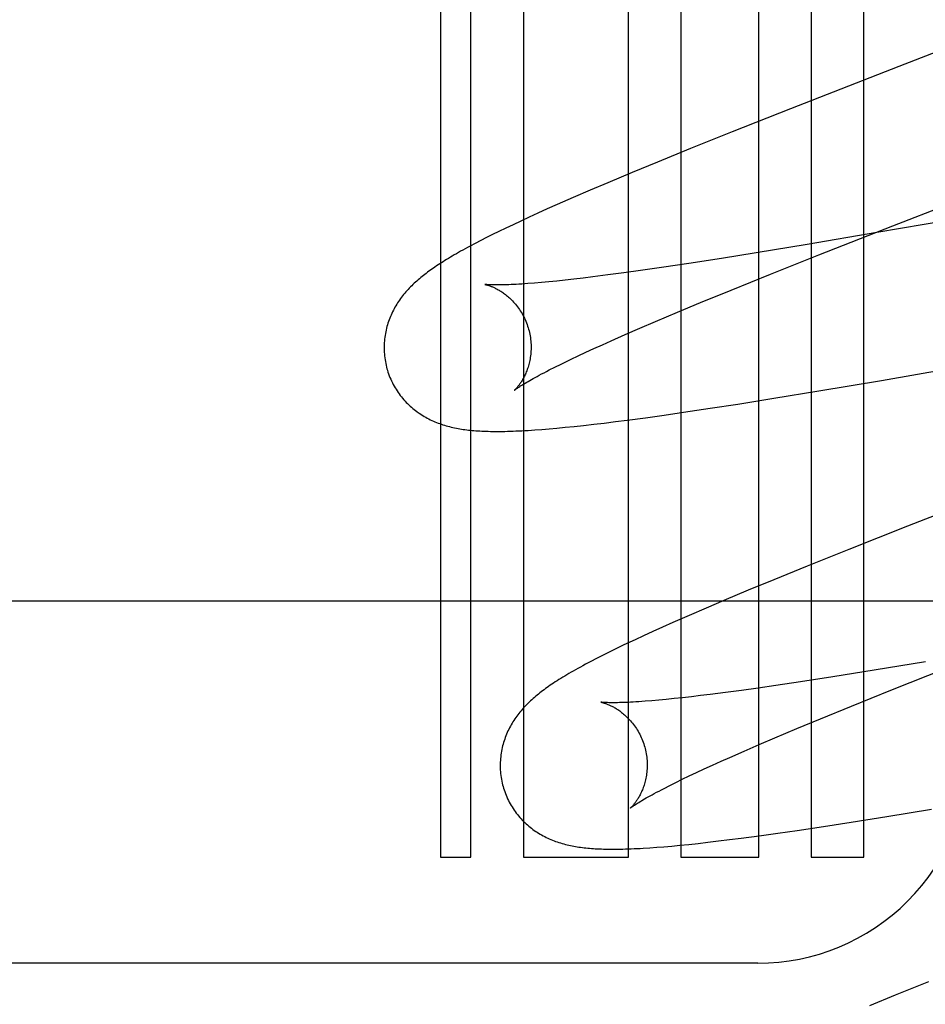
# Model space of a CAD drawing. Header units: inches. Extents: x 0 to 218, y 0 to 141.
# Tile 41 of 114: x 95.721 to 95.844, y 52.085 to 52.218. Entities that reach past the tile are written whole.
import ezdxf

# ---------------------------------------------------------------- set-up
doc = ezdxf.new("R2010")
doc.units = ezdxf.units.IN
doc.header["$LTSCALE"] = 11.9871794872
doc.header["$MEASUREMENT"] = 0
doc.linetypes.add('HIDDEN', pattern=[0.2, 0.1, -0.1])
doc.layers.add('DEFAULT_2', color=8, linetype='HIDDEN')

msp = doc.modelspace()

# ---------------------------------------------------------------- linework, layer by layer
at = {"layer": 'DEFAULT_2', "color": 8, "linetype": 'HIDDEN'}
for p, q in [((95.78912278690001, 52.488613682), (95.78912278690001, 52.1044949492)), ((95.80340758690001, 52.1044949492), (95.80340758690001, 52.4733593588)), ((95.8105499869, 52.463732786), (95.8105499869, 52.1044949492)), ((95.8211483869, 52.1044949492), (95.8211483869, 52.4102885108)), ((95.7819804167, 52.1044949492), (95.7819804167, 52.3155425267)), ((95.8282907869, 52.3155425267), (95.8282907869, 52.1044949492)), ((95.8354331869, 52.1044949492), (95.8354331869, 52.3155425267)), ((95.7778332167, 52.2579425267), (95.7778332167, 52.1044949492)), ((95.8402029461, 52.21199363), (95.8254671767, 52.2062436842)), ((95.8254671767, 52.2062436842), (95.8175316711, 52.2031027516)), ((95.8175316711, 52.2031027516), (95.8118710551, 52.2008311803)), ((95.8118710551, 52.2008311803), (95.8073664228, 52.1989981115)), ((95.8073664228, 52.1989981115), (95.8039199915, 52.1975760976)), ((95.8039199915, 52.1975760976), (95.8006021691, 52.1961870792)), ((95.8393748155, 52.1903155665), (95.8565324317, 52.1969733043)), ((95.8006021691, 52.1961870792), (95.79819528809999, 52.1951644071)), ((95.79819528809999, 52.1951644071), (95.7958927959, 52.1941718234)), ((95.79373253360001, 52.1932254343), (95.7923820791, 52.1926250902)), ((95.7958927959, 52.1941718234), (95.79373253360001, 52.1932254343)), ((95.7911055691, 52.1920505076), (95.789904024, 52.19150253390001)), ((95.7923820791, 52.1926250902), (95.7911055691, 52.1920505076)), ((95.85282587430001, 52.1921132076), (95.8372134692, 52.1894074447)), ((95.78772365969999, 52.1904873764), (95.7867350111, 52.1900166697)), ((95.7887778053, 52.1909818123), (95.78772365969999, 52.1904873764)), ((95.789904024, 52.19150253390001), (95.7887778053, 52.1909818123)), ((95.8293355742, 52.1863743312), (95.8393748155, 52.1903155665)), ((95.7849293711, 52.1891364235), (95.7841010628, 52.1887221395)), ((95.7858055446, 52.1895671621), (95.7849293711, 52.1891364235)), ((95.7867350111, 52.1900166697), (95.7858055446, 52.1895671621)), ((95.8372134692, 52.1894074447), (95.8277334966, 52.1878038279)), ((95.78257619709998, 52.1879382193), (95.78187655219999, 52.1875676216)), ((95.7833171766, 52.1883228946), (95.78257619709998, 52.1879382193)), ((95.7841010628, 52.1887221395), (95.7833171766, 52.1883228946)), ((95.8277334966, 52.1878038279), (95.8207837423, 52.1866609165)), ((95.8207837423, 52.1866609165), (95.81608226, 52.185909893)), ((95.822735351, 52.18374837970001), (95.8293355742, 52.1863743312)), ((95.81162361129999, 52.1852193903), (95.80824526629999, 52.1847138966)), ((95.81608226, 52.185909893), (95.81162361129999, 52.1852193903)), ((95.8006041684, 52.1836483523), (95.7985539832, 52.183387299)), ((95.8027695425, 52.1839370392), (95.8006041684, 52.1836483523)), ((95.805045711, 52.184252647), (95.8027695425, 52.1839370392)), ((95.80824526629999, 52.1847138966), (95.805045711, 52.184252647)), ((95.8174084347, 52.18159930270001), (95.822735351, 52.18374837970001)), ((95.7915944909, 52.1826284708), (95.7906405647, 52.182546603)), ((95.7926092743, 52.1827229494), (95.7915944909, 52.1826284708)), ((95.7936838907, 52.1828302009), (95.7926092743, 52.1827229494)), ((95.7948170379, 52.1829502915), (95.7936838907, 52.1828302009)), ((95.796007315, 52.1830832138), (95.7948170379, 52.1829502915)), ((95.7972533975, 52.1832289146), (95.796007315, 52.1830832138)), ((95.7985539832, 52.183387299), (95.7972533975, 52.1832289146)), ((95.8132299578, 52.1798884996), (95.8174084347, 52.18159930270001)), ((95.81007230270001, 52.1785768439), (95.8132299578, 52.1798884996)), ((95.8070898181, 52.1773193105), (95.81007230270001, 52.1785768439)), ((95.80497400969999, 52.1764138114), (95.8070898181, 52.1773193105)), ((95.8010717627, 52.1747064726), (95.8029666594, 52.1755423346)), ((95.8029666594, 52.1755423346), (95.80497400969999, 52.1764138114)), ((95.7998730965, 52.174169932), (95.8010717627, 52.1747064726)), ((95.79659990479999, 52.1726658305), (95.7976361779, 52.1731490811)), ((95.7976361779, 52.1731490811), (95.7987275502, 52.17365062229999)), ((95.7987275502, 52.17365062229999), (95.7998730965, 52.174169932)), ((95.793426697, 52.17113057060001), (95.79426053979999, 52.17154368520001)), ((95.79562010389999, 52.1722016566), (95.79659990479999, 52.1726658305)), ((95.8378469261, 52.16932445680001), (95.85585452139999, 52.17243767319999)), ((95.7926492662, 52.1707374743), (95.793426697, 52.17113057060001)), ((95.8293072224, 52.1678889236), (95.8378469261, 52.16932445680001)), ((95.8231856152, 52.16688744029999), (95.8293072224, 52.1678889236)), ((95.8182938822, 52.1661097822), (95.8231856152, 52.16688744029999)), ((95.808281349, 52.1646083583), (95.8109032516, 52.1649869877)), ((95.8109032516, 52.1649869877), (95.8145258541, 52.1655282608)), ((95.8145258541, 52.1655282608), (95.8182938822, 52.1661097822)), ((95.79868854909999, 52.1633558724), (95.80013281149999, 52.1635273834)), ((95.80013281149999, 52.1635273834), (95.8016537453, 52.1637156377)), ((95.8016537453, 52.1637156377), (95.80324235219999, 52.16391969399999)), ((95.80324235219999, 52.16391969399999), (95.8057235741, 52.164251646)), ((95.8057235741, 52.164251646), (95.808281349, 52.1646083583)), ((95.7906683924, 52.1625860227), (95.7916149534, 52.1626554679)), ((95.7916149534, 52.1626554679), (95.79261846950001, 52.1627368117)), ((95.79261846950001, 52.1627368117), (95.7936852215, 52.1628310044)), ((95.7936852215, 52.1628310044), (95.7948218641, 52.1629391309)), ((95.7948218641, 52.1629391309), (95.796033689, 52.1630622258)), ((95.796033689, 52.1630622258), (95.7973223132, 52.1632009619)), ((95.7973223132, 52.1632009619), (95.79868854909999, 52.1633558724)), ((95.85618116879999, 52.1552751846), (95.8413729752, 52.1494977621)), ((95.8413729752, 52.1494977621), (95.8333985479, 52.1463419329)), ((95.8333985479, 52.1463419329), (95.8277104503, 52.1440596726)), ((95.8277104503, 52.1440596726), (95.82318551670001, 52.1422185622)), ((95.82318551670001, 52.1422185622), (95.8197168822, 52.1407874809)), ((95.8197168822, 52.1407874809), (95.8163913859, 52.1393952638)), ((95.8163913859, 52.1393952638), (95.8139977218, 52.1383782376)), ((95.99963062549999, 52.139294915), (95.49963062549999, 52.139294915)), ((95.8139977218, 52.1383782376), (95.8116745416, 52.137376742)), ((95.8116745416, 52.137376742), (95.80944348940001, 52.1363989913)), ((95.8080414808, 52.1357751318), (95.8067198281, 52.1351793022)), ((95.80944348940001, 52.1363989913), (95.8080414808, 52.1357751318)), ((95.80431066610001, 52.13407034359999), (95.8032179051, 52.1335557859)), ((95.8054771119, 52.1346112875), (95.80431066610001, 52.13407034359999)), ((95.8067198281, 52.1351793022), (95.8054771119, 52.1346112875)), ((95.801708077, 52.1328304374), (95.8007795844, 52.1323747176)), ((95.79908527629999, 52.1315200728), (95.7983095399, 52.13111692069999)), ((95.79990703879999, 52.1319386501), (95.79908527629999, 52.1315200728)), ((95.8007795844, 52.1323747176), (95.79990703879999, 52.1319386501)), ((95.8438304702, 52.1310637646), (95.8368656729, 52.1299169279)), ((95.8391296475, 52.1271988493), (95.8467626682, 52.13022928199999)), ((95.8312373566, 52.12901887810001), (95.82681555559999, 52.12833741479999)), ((95.8368656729, 52.1299169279), (95.8312373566, 52.12901887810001)), ((95.8210762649, 52.1274953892), (95.8187897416, 52.1271771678)), ((95.8234685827, 52.1278395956), (95.8210762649, 52.1274953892)), ((95.82681555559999, 52.12833741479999), (95.8234685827, 52.1278395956)), ((95.809648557, 52.1260570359), (95.8085646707, 52.1259477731)), ((95.8107905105, 52.1261791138), (95.809648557, 52.1260570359)), ((95.8119891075, 52.1263139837), (95.8107905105, 52.1261791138)), ((95.81324329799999, 52.12646161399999), (95.8119891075, 52.1263139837)), ((95.8145518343, 52.1266219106), (95.81324329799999, 52.12646161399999)), ((95.8166134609, 52.1268857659), (95.8145518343, 52.1266219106)), ((95.8187897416, 52.1271771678), (95.8166134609, 52.1268857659)), ((95.83375529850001, 52.1250340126), (95.8391296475, 52.1271988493)), ((95.8075411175, 52.125851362), (95.8065790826, 52.1257676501)), ((95.8085646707, 52.1259477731), (95.8075411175, 52.125851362)), ((95.8295356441, 52.1233095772), (95.83375529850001, 52.1250340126)), ((95.8263440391, 52.1219866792), (95.8295356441, 52.1233095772)), ((95.8211846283, 52.1198033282), (95.823326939, 52.1207176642)), ((95.823326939, 52.1207176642), (95.8263440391, 52.1219866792)), ((95.8191504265, 52.1189228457), (95.8211846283, 52.1198033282)), ((95.8160114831, 52.1175350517), (95.8172284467, 52.1180778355)), ((95.8172284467, 52.1180778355), (95.8191504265, 52.1189228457)), ((95.8137376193, 52.1165014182), (95.8148474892, 52.1170093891)), ((95.8148474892, 52.1170093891), (95.8160114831, 52.1175350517)), ((95.81074429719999, 52.11509010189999), (95.81168483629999, 52.1155410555)), ((95.81168483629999, 52.1155410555), (95.8126829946, 52.1160117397)), ((95.8126829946, 52.1160117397), (95.8137376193, 52.1165014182)), ((95.80827791, 52.1138632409), (95.80903983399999, 52.1142503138)), ((95.80903983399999, 52.1142503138), (95.8098623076, 52.1146595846)), ((95.8098623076, 52.1146595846), (95.81074429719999, 52.11509010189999)), ((95.83369627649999, 52.1092579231), (95.83855827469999, 52.1100289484)), ((95.83855827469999, 52.1100289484), (95.8446439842, 52.1110225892)), ((95.8263503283, 52.1081455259), (95.82995457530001, 52.1086821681)), ((95.82995457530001, 52.1086821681), (95.83369627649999, 52.1092579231)), ((95.81876732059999, 52.1070939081), (95.82122222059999, 52.1074206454)), ((95.82122222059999, 52.1074206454), (95.8237437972, 52.1077706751)), ((95.8237437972, 52.1077706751), (95.8263503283, 52.1081455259)), ((95.80726101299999, 52.1058532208), (95.8082538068, 52.1059325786)), ((95.8082538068, 52.1059325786), (95.80930728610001, 52.10602446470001)), ((95.80930728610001, 52.10602446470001), (95.8104273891, 52.10612985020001)), ((95.8104273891, 52.10612985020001), (95.8116197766, 52.1062497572)), ((95.8116197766, 52.1062497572), (95.81288826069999, 52.1063850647)), ((95.81288826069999, 52.1063850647), (95.81423619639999, 52.10653660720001)), ((95.81423619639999, 52.10653660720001), (95.8156668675, 52.1067052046)), ((95.8156668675, 52.1067052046), (95.8171819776, 52.1068914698)), ((95.8171819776, 52.1068914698), (95.81876732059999, 52.1070939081)), ((95.8063232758, 52.10578553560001), (95.80726101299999, 52.1058532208)), ((95.7778332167, 52.1044949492), (95.7819804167, 52.1044949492)), ((95.78912278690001, 52.1044949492), (95.80340758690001, 52.1044949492)), ((95.8105499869, 52.1044949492), (95.8211483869, 52.1044949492)), ((95.8282907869, 52.1044949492), (95.8354331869, 52.1044949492)), ((95.82103317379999, 52.090095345), (95.5617829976, 52.090095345)), ((95.844245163, 52.08756884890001), (95.83970404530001, 52.0857253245)), ((95.83970404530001, 52.0857253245), (95.836218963, 52.0842913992))]:
    msp.add_line(p, q, dxfattribs=at)
for points in [[(95.854515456, 52.2175323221), (95.8522899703, 52.2166720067), (95.8402029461, 52.21199363)], [(95.78187655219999, 52.1875676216), (95.7815417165, 52.1873874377), (95.7812165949, 52.187210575), (95.78090097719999, 52.1870369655), (95.7805946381, 52.1868665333), (95.7802974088, 52.1866992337), (95.7800088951, 52.1865348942), (95.7797288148, 52.1863734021), (95.7794567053, 52.1862145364), (95.7791921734, 52.1860581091), (95.7789348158, 52.1859039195), (95.7786842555, 52.1857517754), (95.778440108, 52.18560147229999), (95.7782019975, 52.1854528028), (95.7779696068, 52.18530558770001), (95.7777426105, 52.185159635), (95.77752072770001, 52.1850147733), (95.7773036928, 52.1848708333), (95.7770911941, 52.1847276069), (95.776882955, 52.1845848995), (95.7766786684, 52.1844424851), (95.7764780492, 52.1843001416), (95.7762808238, 52.1841576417), (95.77608673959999, 52.18401476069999), (95.7758955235, 52.1838712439), (95.77570692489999, 52.18372683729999), (95.77552070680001, 52.1835812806), (95.77533657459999, 52.183434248), (95.7751545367, 52.1832856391), (95.77497449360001, 52.18313525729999), (95.7747964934, 52.1829830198), (95.77462054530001, 52.1828288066), (95.77444665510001, 52.1826724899), (95.77427479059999, 52.1825139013), (95.77410507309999, 52.1823530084), (95.7739375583, 52.1821897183), (95.7737724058, 52.1820240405), (95.7736097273, 52.1818559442), (95.77344970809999, 52.1816854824), (95.7732925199, 52.1815127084), (95.77313829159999, 52.18133764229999), (95.7729871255, 52.1811602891), (95.7728392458, 52.1809808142), (95.7726949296, 52.1807994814), (95.77255407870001, 52.18061610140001), (95.77241677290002, 52.1804307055), (95.7722828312, 52.1802429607), (95.7721521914, 52.1800526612), (95.77202472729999, 52.17985948), (95.7719002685, 52.1796629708), (95.77177905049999, 52.17946329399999), (95.7716611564, 52.1792603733), (95.77154689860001, 52.1790545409), (95.7714365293, 52.1788460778), (95.7713302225, 52.1786351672), (95.7712281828, 52.1784221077), (95.7711304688, 52.1782069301), (95.77103722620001, 52.1779898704), (95.7709483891, 52.1777706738), (95.770863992, 52.177549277), (95.7707839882, 52.1773253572), (95.77070835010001, 52.1770985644), (95.7706371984, 52.1768689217), (95.77057060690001, 52.1766362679), (95.77050877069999, 52.1764008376), (95.7704518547, 52.176162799), (95.7703999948, 52.1759222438), (95.77035331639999, 52.17567925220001), (95.7703119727, 52.1754340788), (95.77027610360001, 52.1751869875), (95.7702458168, 52.1749380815), (95.7702212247, 52.1746875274), (95.7702024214, 52.17443543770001), (95.770189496, 52.1741818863), (95.7701825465, 52.1739271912), (95.7701816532, 52.1736716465), (95.7701868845, 52.1734154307), (95.7701982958, 52.1731587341), (95.7702159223, 52.1729018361), (95.7702397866, 52.172645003), (95.7702699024, 52.1723884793), (95.7703062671, 52.1721325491), (95.7703488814, 52.1718773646), (95.7703977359, 52.1716230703), (95.7704527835, 52.1713699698), (95.7705139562, 52.1711183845), (95.77057008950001, 52.17090817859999)], [(95.78388635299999, 52.1823648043), (95.7838942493, 52.1823634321), (95.783909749, 52.1823605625), (95.7839325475, 52.18235606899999), (95.78396225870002, 52.1823498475), (95.783998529, 52.1823417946), (95.7840410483, 52.1823318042), (95.7840895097, 52.18231977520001), (95.7841436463, 52.1823056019), (95.7842032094, 52.18228917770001), (95.7842679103, 52.1822704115), (95.7843374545, 52.18224922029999), (95.78441164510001, 52.1822254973), (95.78449030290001, 52.18219913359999), (95.78457310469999, 52.182170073), (95.7846597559, 52.1821382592), (95.78475002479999, 52.18210362), (95.7848436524, 52.1820660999), (95.78494046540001, 52.1820256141), (95.7850402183, 52.1819821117), (95.7851428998, 52.1819354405), (95.7852484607, 52.18188545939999), (95.7853567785, 52.18183205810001), (95.78546775, 52.1817751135), (95.78558127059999, 52.1817144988), (95.78569720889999, 52.18165009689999), (95.7858155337, 52.18158172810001), (95.7859361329, 52.1815092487), (95.78605908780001, 52.1814323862), (95.7861845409, 52.1813508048), (95.786312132, 52.1812644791), (95.7864416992, 52.1811732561), (95.7865727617, 52.1810772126), (95.7867047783, 52.1809765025), (95.7868377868, 52.180870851), (95.7869715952, 52.1807601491), (95.7871062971, 52.18064403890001), (95.7872419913, 52.1805221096), (95.78737834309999, 52.18039430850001), (95.787515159, 52.1802604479), (95.7876520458, 52.1801205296), (95.7877886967, 52.179974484), (95.78792464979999, 52.1798224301), (95.7880595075, 52.1796644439), (95.788192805, 52.179500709), (95.7883240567, 52.1793314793), (95.7884529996, 52.1791567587), (95.7885793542, 52.1789765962), (95.7887027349, 52.178791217), (95.7888227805, 52.17860085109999), (95.7889392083, 52.1784056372), (95.78905172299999, 52.1782057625), (95.7891600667, 52.1780014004), (95.78926400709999, 52.17779270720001), (95.789363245, 52.1775800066), (95.7894574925, 52.17736366), (95.7895465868, 52.1771437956), (95.789630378, 52.1769205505), (95.7897086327, 52.1766943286), (95.7897811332, 52.1764655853), (95.78983909, 52.1762659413)], [(95.7906405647, 52.182546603), (95.7897485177, 52.18247710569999), (95.7893261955, 52.1824469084), (95.7889200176, 52.1824196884), (95.7885301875, 52.1823953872), (95.7881569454, 52.18237393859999), (95.7878002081, 52.1823552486), (95.78745998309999, 52.1823392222), (95.7871361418, 52.1823257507), (95.78682856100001, 52.1823147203), (95.78653717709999, 52.1823060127), (95.7862617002, 52.1822994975), (95.7860026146, 52.182295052), (95.7857600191, 52.18229252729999), (95.7855343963, 52.1822917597), (95.7853262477, 52.1822925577), (95.7851350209, 52.1822947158), (95.7849606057, 52.18229801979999), (95.7848019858, 52.1823022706), (95.7846584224, 52.1823072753), (95.7845291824, 52.1823128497), (95.78441355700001, 52.182318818), (95.7843109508, 52.1823250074), (95.7842207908, 52.1823312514), (95.78414250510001, 52.1823373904), (95.7840755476, 52.182343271), (95.78401944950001, 52.1823487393), (95.7839737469, 52.1823536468), (95.7839380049, 52.1823578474), (95.7839118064, 52.1823611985), (95.7838947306, 52.1823635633), (95.783887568, 52.1823646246)], [(95.7898390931, 52.1762659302), (95.7898917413, 52.1760680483), (95.78994776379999, 52.17583489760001), (95.78999756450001, 52.1756009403), (95.79004109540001, 52.175366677), (95.7900783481, 52.175132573), (95.7901093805, 52.17489882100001), (95.7901342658, 52.1746656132), (95.7901530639, 52.1744334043), (95.7901658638, 52.17420262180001), (95.79017278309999, 52.17397352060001), (95.79017395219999, 52.1737463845), (95.7901695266, 52.1735215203), (95.7901596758, 52.1732991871), (95.790144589, 52.1730797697), (95.790124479, 52.17286365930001), (95.7900995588, 52.1726510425), (95.7900700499, 52.1724420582), (95.7900362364, 52.1722371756), (95.78999842, 52.1720367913), (95.7899569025, 52.1718411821), (95.7899120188, 52.17165069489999), (95.7898640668, 52.1714654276), (95.7898133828, 52.171285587), (95.7897602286, 52.17111111), (95.7897049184, 52.1709421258), (95.78964757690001, 52.1707782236), (95.7895883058, 52.170619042), (95.78952732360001, 52.1704645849), (95.7894647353, 52.17031458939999), (95.7894009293, 52.1701694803), (95.78933628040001, 52.1700295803), (95.78927100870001, 52.1698948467), (95.7892054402, 52.16976545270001), (95.78913962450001, 52.16964103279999), (95.78907363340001, 52.169521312), (95.789007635, 52.1694062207), (95.7889417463, 52.1692956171), (95.7888761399, 52.1691894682), (95.7888109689, 52.1690877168), (95.7887463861, 52.1689903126), (95.78868255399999, 52.1688972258), (95.78861958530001, 52.1688083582), (95.7885575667, 52.1687235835), (95.78849673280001, 52.1686429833), (95.7884372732, 52.168566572), (95.7883794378, 52.1684944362), (95.7883234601, 52.1684266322), (95.7882696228, 52.1683632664), (95.7882182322, 52.1683044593), (95.78816949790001, 52.1682502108), (95.7881236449, 52.1682005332), (95.78808096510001, 52.1681555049), (95.78804175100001, 52.1681151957), (95.78800626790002, 52.16807964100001), (95.7879747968, 52.1680488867), (95.78794765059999, 52.1680230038), (95.7879251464, 52.1680020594), (95.787907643, 52.1679861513), (95.7878955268, 52.16797539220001), (95.7878906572, 52.1679711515)], [(95.79426053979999, 52.17154368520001), (95.7951521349, 52.171977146), (95.79562010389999, 52.1722016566)], [(95.77057008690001, 52.17090818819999), (95.7706317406, 52.1706951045), (95.77070957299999, 52.1704472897), (95.77079347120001, 52.17020135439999), (95.7708833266, 52.1699576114), (95.7709790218, 52.1697163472), (95.7710804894, 52.1694776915), (95.7711876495, 52.1692417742), (95.771300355, 52.1690088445), (95.7714184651, 52.1687791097), (95.7715418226, 52.1685527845), (95.7716702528, 52.1683300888), (95.7718036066, 52.16811116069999), (95.77194172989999, 52.16789612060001), (95.7720844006, 52.1676851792), (95.7722313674, 52.1674785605), (95.77238251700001, 52.1672762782), (95.7725377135, 52.1670783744), (95.77269676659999, 52.1668849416), (95.7728595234, 52.1666960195), (95.7730257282, 52.1665117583), (95.77319511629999, 52.1663322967), (95.77336753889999, 52.1661576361), (95.7735428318, 52.16598778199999), (95.77372076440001, 52.1658227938), (95.7739010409, 52.1656627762), (95.7740836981, 52.16550753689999), (95.7742686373, 52.16535702), (95.7744560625, 52.165210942), (95.7746461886, 52.16506904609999), (95.7748390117, 52.1649312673), (95.77503472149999, 52.1647974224), (95.7752330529, 52.164667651), (95.7754339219, 52.1645419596), (95.7756369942, 52.16442049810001), (95.7758420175, 52.1643033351), (95.7760486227, 52.1641905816), (95.7762563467, 52.1640823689), (95.7764651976, 52.1639785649), (95.77667491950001, 52.1638791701), (95.7768859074, 52.1637838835), (95.7770984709, 52.1636924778), (95.7773127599, 52.1636048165), (95.77752911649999, 52.16352070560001), (95.7777474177, 52.1634401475), (95.7779678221, 52.1633630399), (95.7781899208, 52.1632894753), (95.7784133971, 52.1632194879), (95.7786381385, 52.16315303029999), (95.7788639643, 52.163090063), (95.77909076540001, 52.1630305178), (95.77931834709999, 52.1629743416), (95.77954680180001, 52.1629214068), (95.77977613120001, 52.1628716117), (95.78000645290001, 52.1628248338), (95.7802378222, 52.1627809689), (95.78047046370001, 52.16273988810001), (95.7807045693, 52.1627014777), (95.7809403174, 52.16266563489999), (95.78117779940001, 52.1626322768), (95.7814174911, 52.162601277), (95.781659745, 52.162572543), (95.78190511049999, 52.1625459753), (95.78215412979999, 52.1625214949), (95.78240730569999, 52.1624990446), (95.7826651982, 52.16247857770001), (95.7829283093, 52.1624600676), (95.78319727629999, 52.16244349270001), (95.7834723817, 52.16242886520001), (95.7837540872, 52.16241619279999), (95.784042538, 52.1624055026), (95.7843379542, 52.1623968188), (95.78464055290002, 52.1623901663), (95.7849505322, 52.1623855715), (95.78526813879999, 52.16238306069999), (95.785593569, 52.162382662), (95.78592713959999, 52.1623844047), (95.78626912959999, 52.1623883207), (95.7866198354, 52.16239444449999), (95.78697954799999, 52.1624028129), (95.7873485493, 52.1624134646), (95.7877271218, 52.1624264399), (95.7881155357, 52.1624417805), (95.78851406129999, 52.1624595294), (95.7889229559, 52.1624797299), (95.7893424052, 52.1625024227), (95.7897728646, 52.1625276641), (95.7906683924, 52.1625860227)], [(95.78788876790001, 52.1679695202), (95.7878948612, 52.16797455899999), (95.78790779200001, 52.1679850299), (95.78792798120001, 52.1680010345), (95.78795585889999, 52.1680226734), (95.7879919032, 52.1680500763), (95.78803662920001, 52.1680833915), (95.7880905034, 52.1681227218), (95.788154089, 52.1681682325), (95.7882277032, 52.16821990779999), (95.78831175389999, 52.1682777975), (95.788406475, 52.1683418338), (95.7885121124, 52.16841196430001), (95.788628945, 52.168488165), (95.78875723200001, 52.1685704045), (95.788897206, 52.1686586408), (95.7890490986, 52.168752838), (95.7892131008, 52.1688529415), (95.78938938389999, 52.1689588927), (95.7895781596, 52.1690706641), (95.7897794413, 52.1691881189), (95.7899939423, 52.16931153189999), (95.79022213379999, 52.1694410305), (95.79046499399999, 52.1695770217), (95.7907234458, 52.1697198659), (95.79099854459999, 52.16986998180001), (95.7912917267, 52.1700279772), (95.791603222, 52.1701937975), (95.7919342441, 52.17036791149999), (95.7922832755, 52.1705493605), (95.7926492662, 52.1707374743)], [(95.8032179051, 52.1335557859), (95.8026980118, 52.133308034), (95.801708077, 52.1328304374)], [(95.7983095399, 52.13111692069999), (95.7979378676, 52.1309206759), (95.79757664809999, 52.1307278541), (95.79722561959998, 52.1305383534), (95.79688452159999, 52.1303520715), (95.79655309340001, 52.13016890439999), (95.7962310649, 52.1299887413), (95.79591816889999, 52.129811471), (95.79561413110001, 52.1296369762), (95.79531867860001, 52.1294651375), (95.7950315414, 52.1292958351), (95.79475243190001, 52.1291289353), (95.7944811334, 52.1289643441), (95.7942173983, 52.128801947), (95.7939610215, 52.1286416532), (95.7937117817, 52.1284833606), (95.7934694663, 52.12832697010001), (95.7932338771, 52.12817239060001), (95.7930047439, 52.1280194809), (95.7927819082, 52.1278681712), (95.7925648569, 52.12771814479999), (95.7923532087, 52.1275691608), (95.792146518, 52.1274209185), (95.7919443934, 52.1272731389), (95.7917464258, 52.1271255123), (95.79155224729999, 52.1269777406), (95.79136148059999, 52.1268294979), (95.79117372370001, 52.1266804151), (95.7909888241, 52.1265303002), (95.7908065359, 52.12637887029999), (95.7906268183, 52.126225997), (95.7904495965, 52.1260715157), (95.7902747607, 52.1259152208), (95.7901021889, 52.1257568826), (95.78993188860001, 52.1255963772), (95.78976382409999, 52.1254335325), (95.78959804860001, 52.1252682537), (95.78943454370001, 52.12510036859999), (95.7892735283, 52.1249299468), (95.78911513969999, 52.1247569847), (95.788959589, 52.12458157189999), (95.78880702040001, 52.1244037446), (95.7886577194, 52.124223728), (95.7885120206, 52.1240418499), (95.78836984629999, 52.1238579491), (95.78823131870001, 52.1236721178), (95.78809623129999, 52.1234839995), (95.7879645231, 52.123293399), (95.7878360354, 52.12309994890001), (95.7877105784, 52.1229031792), (95.7875883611, 52.1227032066), (95.7874694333, 52.12249989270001), (95.7873541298, 52.12229359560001), (95.78724271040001, 52.1220845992), (95.78713535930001, 52.1218730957), (95.787032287, 52.1216593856), (95.786933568, 52.1214435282), (95.7868393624, 52.1212257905), (95.78674960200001, 52.1210059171), (95.7866643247, 52.1207838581), (95.7865834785, 52.12055928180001), (95.7865070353, 52.1203318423), (95.7864351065, 52.1201015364), (95.78636775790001, 52.1198681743), (95.78630518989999, 52.11963200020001), (95.7862475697, 52.1193931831), (95.78619503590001, 52.1191518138), (95.7861477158, 52.11890797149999), (95.7861057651, 52.1186619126), (95.7860693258, 52.1184138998), (95.7860385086, 52.1181640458), (95.78601342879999, 52.11791252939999), (95.7859941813, 52.1176594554), (95.78598085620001, 52.1174048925), (95.7859735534, 52.1171491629), (95.7859723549, 52.11689256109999), (95.78597733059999, 52.11663527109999), (95.7859885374, 52.11637748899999), (95.78600601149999, 52.1161194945), (95.7860297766, 52.1158615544), (95.7860598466, 52.1156039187), (95.786096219, 52.1153468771), (95.78613889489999, 52.11509058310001), (95.7861878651, 52.1148351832), (95.78624308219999, 52.11458098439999), (95.7863044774, 52.1143283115), (95.78636088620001, 52.1141170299)], [(95.79968132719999, 52.1255730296), (95.799677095, 52.12557367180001), (95.79968527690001, 52.1255722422), (95.79970091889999, 52.1255693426), (95.79972385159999, 52.1255648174), (95.7997536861, 52.12555856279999), (95.7997900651, 52.125550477), (95.79983268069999, 52.1255404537), (95.7998812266, 52.125528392), (95.7999354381, 52.1255141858), (95.79999506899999, 52.1254977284), (95.8000598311, 52.1254789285), (95.8001294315, 52.1254577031), (95.8002036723, 52.1254339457), (95.8002823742, 52.12540754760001), (95.8003652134, 52.1253784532), (95.8004518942, 52.1253466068), (95.800542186, 52.1253119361), (95.8006358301, 52.1252743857), (95.8007326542, 52.12523387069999), (95.8008324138, 52.12519034), (95.80093509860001, 52.1251436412), (95.8010406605, 52.12509363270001), (95.8011489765, 52.1250402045), (95.8012599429, 52.1249832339), (95.8013734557, 52.1249225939), (95.8014893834, 52.1248581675), (95.8016076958, 52.12478977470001), (95.80172828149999, 52.1247172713), (95.801851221, 52.1246403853), (95.80197665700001, 52.1245587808), (95.80210422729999, 52.1244724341), (95.8022337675, 52.12438119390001), (95.80236479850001, 52.1242851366), (95.802496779, 52.12418441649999), (95.80262974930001, 52.1240787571), (95.8027635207, 52.1239680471), (95.8028981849, 52.1238519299), (95.8030338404, 52.123729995), (95.8031701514, 52.1236021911), (95.8033069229, 52.1234683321), (95.8034437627, 52.1233284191), (95.8035803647, 52.1231823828), (95.80371626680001, 52.1230303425), (95.80385107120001, 52.1228723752), (95.80398431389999, 52.1227086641), (95.8041155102, 52.1225394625), (95.8042443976, 52.1223647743), (95.80437069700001, 52.1221846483), (95.80449402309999, 52.1219993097), (95.8046140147, 52.1218089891), (95.8047303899, 52.12161382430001), (95.804842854, 52.12141400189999), (95.80495114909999, 52.1212096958), (95.805055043, 52.1210010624), (95.80515423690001, 52.1207884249), (95.8052484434, 52.12057214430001), (95.80533749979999, 52.1203523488), (95.8054212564, 52.1201291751), (95.8054994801, 52.1199030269), (95.8055719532, 52.1196743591), (95.8056298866, 52.1194747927)], [(95.8065790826, 52.1257676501), (95.8056769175, 52.1256961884), (95.8052476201, 52.1256649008), (95.80483445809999, 52.1256366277), (95.8044383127, 52.1256113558), (95.8040606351, 52.1255890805), (95.8037030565, 52.1255697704), (95.80336496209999, 52.1255532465), (95.80304670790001, 52.1255393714), (95.8027467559, 52.1255279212), (95.8024641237, 52.1255187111), (95.80219787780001, 52.1255115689), (95.80194708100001, 52.12550633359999), (95.8017111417, 52.1255028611), (95.80148925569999, 52.125501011), (95.8012814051, 52.1255006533), (95.8010873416, 52.12550165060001), (95.80090694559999, 52.1255038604), (95.80074006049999, 52.1255071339), (95.80058648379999, 52.1255113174), (95.8004460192, 52.1255162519), (95.8003184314, 52.1255217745), (95.8002034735, 52.1255277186), (95.8001009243, 52.12553391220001), (95.8000105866, 52.1255401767), (95.7999320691, 52.12554634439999), (95.79986508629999, 52.1255522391), (95.7998090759, 52.1255577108), (95.79976358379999, 52.1255626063), (95.79972809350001, 52.1255667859), (95.7997021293, 52.1255701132), (95.79968526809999, 52.1255724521), (95.79968132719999, 52.1255730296)], [(95.80562988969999, 52.1194747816), (95.8056826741, 52.1192763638), (95.80573880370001, 52.1190426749), (95.8057886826, 52.1188081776), (95.805832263, 52.11857337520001), (95.8058695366, 52.1183387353), (95.8059005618, 52.1181044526), (95.8059254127, 52.117870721), (95.8059441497, 52.1176379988), (95.8059568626, 52.1174067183), (95.80596367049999, 52.1171771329), (95.80596470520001, 52.116949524), (95.8059601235, 52.11672420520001), (95.8059500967, 52.1165014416), (95.8059348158, 52.1162816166), (95.8059144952, 52.1160651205), (95.8058893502, 52.11585214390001), (95.80585960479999, 52.1156428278), (95.8058255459, 52.1154376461), (95.80578747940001, 52.1152370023), (95.80574570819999, 52.1150411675), (95.8057005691, 52.1148504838), (95.805652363, 52.1146650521), (95.8056014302, 52.114485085), (95.8055480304, 52.1143105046), (95.8054924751, 52.1141414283), (95.8054348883, 52.1139774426), (95.8053753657, 52.11381817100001), (95.80531413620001, 52.1136636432), (95.80525131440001, 52.1135136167), (95.80518729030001, 52.11336851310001), (95.8051224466, 52.1132286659), (95.8050569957, 52.1130940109), (95.80499125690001, 52.11296470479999), (95.80492528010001, 52.11284038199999), (95.8048591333, 52.1127207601), (95.80479298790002, 52.1126057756), (95.8047269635, 52.1124952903), (95.80466123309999, 52.112389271), (95.80459595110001, 52.1122876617), (95.8045312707, 52.1121904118), (95.8044673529, 52.11209748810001), (95.8044043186, 52.1120088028), (95.8043422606, 52.11192423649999), (95.80428141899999, 52.1118438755), (95.8042219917, 52.1117677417), (95.8041642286, 52.1116959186), (95.8041083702, 52.11162846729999), (95.8040546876, 52.1115654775), (95.8040034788, 52.1115070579), (95.80395495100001, 52.11145320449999), (95.80390932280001, 52.111403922), (95.8038668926, 52.1113592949), (95.8038279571, 52.111319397), (95.80379279, 52.1112842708), (95.80376167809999, 52.11125396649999), (95.8037349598, 52.1112285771), (95.80371297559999, 52.1112081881), (95.80369611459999, 52.1111929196), (95.80368479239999, 52.1111829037), (95.8036805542, 52.11117922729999)], [(95.78636088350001, 52.1141170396), (95.7864223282, 52.1139046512), (95.7864999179, 52.11365752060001), (95.78658354, 52.1134122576), (95.78667308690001, 52.1131691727), (95.78676844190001, 52.1129285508), (95.7868695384, 52.1126905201), (95.7869762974, 52.1124552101), (95.7870885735, 52.1122228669), (95.78720622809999, 52.1119936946), (95.7873291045, 52.11176790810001), (95.787457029, 52.1115457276), (95.78758985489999, 52.11132728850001), (95.7877274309, 52.1111127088), (95.787869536, 52.1109021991), (95.78801592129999, 52.11069598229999), (95.7881664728, 52.1104940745), (95.7883210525, 52.110296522), (95.788479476, 52.1101034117), (95.7886415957, 52.1099147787), (95.7888071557, 52.1097307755), (95.7889758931, 52.109551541), (95.7891476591, 52.1093770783), (95.78932229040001, 52.10920739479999), (95.78949955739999, 52.1090425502), (95.7896791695, 52.10888264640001), (95.78986115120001, 52.1087275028), (95.7900453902, 52.1085770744), (95.79023209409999, 52.1084310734), (95.7904214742, 52.1082892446), (95.79061353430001, 52.1081515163), (95.7908084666, 52.1080177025), (95.79100602, 52.1078879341), (95.7912061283, 52.107762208), (95.79140845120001, 52.1076406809), (95.79161273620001, 52.10752342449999), (95.7918186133, 52.1074105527), (95.79202562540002, 52.1073021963), (95.79223375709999, 52.1071982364), (95.7924427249, 52.1070986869), (95.79265293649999, 52.1070032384), (95.7928646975, 52.10691166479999), (95.7930781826, 52.1068238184), (95.79329375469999, 52.1067394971), (95.79351130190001, 52.1066587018), (95.793731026, 52.1065813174), (95.7939524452, 52.1065074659), (95.7941751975, 52.1064371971), (95.79439911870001, 52.1063704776), (95.7946239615, 52.1063072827), (95.79484959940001, 52.1062475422), (95.79507578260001, 52.1061912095), (95.7953026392, 52.1061381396), (95.79553018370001, 52.1060882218), (95.7957585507, 52.1060413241), (95.7959878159, 52.1059973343), (95.7962182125, 52.1059561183), (95.796449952, 52.1059175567), (95.79668320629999, 52.1058815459), (95.7969181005, 52.1058479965), (95.7971550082, 52.1058167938), (95.79739414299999, 52.1057878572), (95.79763617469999, 52.10576106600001), (95.7978817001, 52.1057363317), (95.79813130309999, 52.1057135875), (95.7983856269, 52.1056927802), (95.7986452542, 52.1056738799), (95.79891093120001, 52.1056568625), (95.7991829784, 52.1056417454), (95.7994619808, 52.1056285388), (95.7997479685, 52.1056172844), (95.80004110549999, 52.1056080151), (95.8003415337, 52.10560076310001), (95.8006493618, 52.10559555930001), (95.8009647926, 52.1055924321), (95.80128793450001, 52.1055914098), (95.801619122, 52.1055925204), (95.80195861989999, 52.1055957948), (95.8023067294, 52.1056012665), (95.8026637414, 52.1056089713), (95.803029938, 52.1056189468), (95.80340560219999, 52.10563123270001), (95.80379100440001, 52.10564586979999), (95.8041864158, 52.1056629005), (95.80459209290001, 52.1056823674), (95.80500824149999, 52.1057043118), (95.80543525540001, 52.1057287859), (95.8063232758, 52.10578553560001)], [(95.80368026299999, 52.1111789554), (95.80368792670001, 52.11118526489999), (95.80370284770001, 52.111197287), (95.8037255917, 52.11121521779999), (95.803756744, 52.1112392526), (95.8037969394, 52.1112696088), (95.80384689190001, 52.1113065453), (95.8039071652, 52.1113501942), (95.8039784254, 52.1114007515), (95.8040611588, 52.1114582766), (95.80415594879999, 52.1115228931), (95.80426318, 52.1115945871), (95.8043832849, 52.1116733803), (95.80451664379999, 52.11175926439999), (95.8046636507, 52.111852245), (95.80482460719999, 52.111952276), (95.8049998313, 52.1120593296), (95.8051895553, 52.1121733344), (95.80539401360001, 52.11229423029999), (95.8056133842, 52.112421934), (95.80584782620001, 52.1125563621), (95.80609748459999, 52.1126974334), (95.8063624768, 52.1128450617), (95.80664290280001, 52.1129991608), (95.8069388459, 52.1131596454), (95.8072503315, 52.1133264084), (95.8075773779, 52.1134993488), (95.8079199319, 52.1136783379), (95.80827791, 52.1138632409)]]:
    msp.add_lwpolyline(points, dxfattribs=at)
msp.add_arc((95.8210371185, 52.1188888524), 0.0287935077, 269.992150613, 0.0121305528, dxfattribs=at)

doc.saveas('drawing.dxf')
